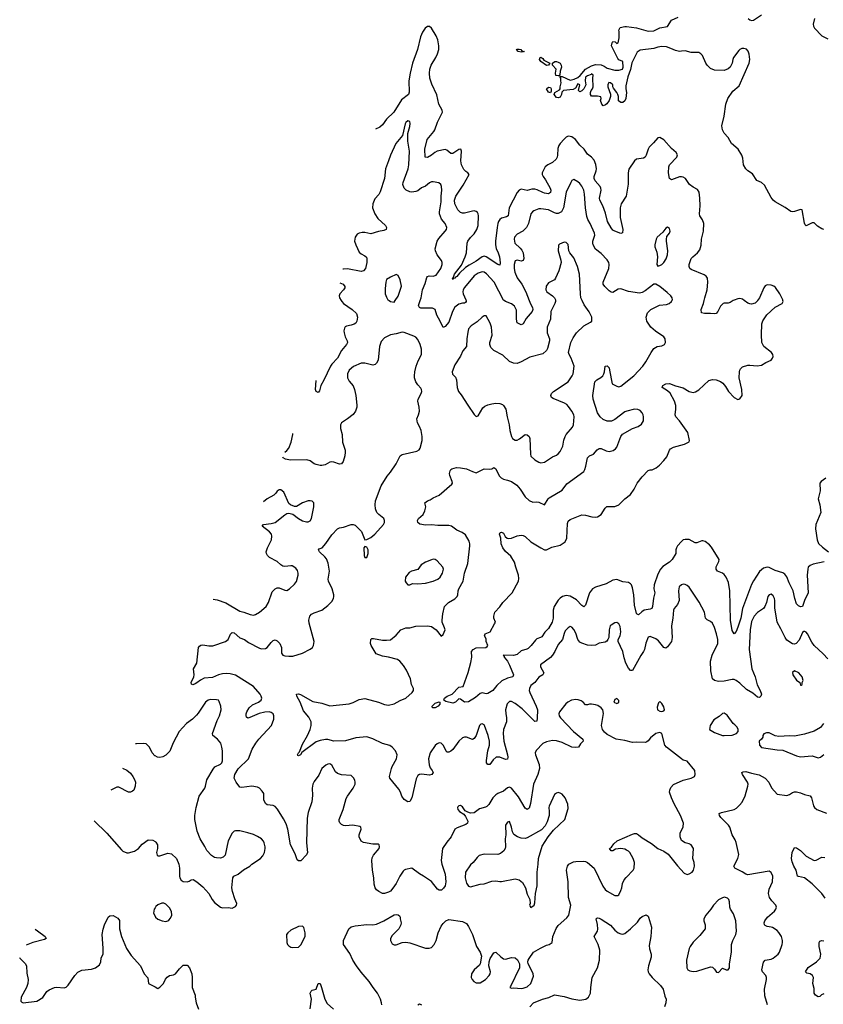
# Model space of a CAD drawing. Header units: inches. Extents: x 2293880 to 2522759, y 823965 to 1006879.
# Tile 57 of 256: x 2308614 to 2316844, y 922797 to 932876. Entities that reach past the tile are written whole.
import ezdxf

# ---------------------------------------------------------------- set-up
doc = ezdxf.new("R2010")
doc.units = ezdxf.units.IN
doc.header["$MEASUREMENT"] = 0
for name, color, linetype in [('C3902', 7, 'Continuous'), ('C3912', 7, 'Continuous'), ('C3913', 7, 'Continuous')]:
    doc.layers.add(name, color=color, linetype=linetype)

msp = doc.modelspace()

# ---------------------------------------------------------------- linework, layer by layer
at = {"layer": 'C3902', "color": 5}
for points, elevation in [([(2310000, 925339), (2309999, 925339), (2309971, 925371), (2309942, 925430), (2309910, 925462), (2309886, 925466), (2309810, 925463), (2309800, 925464)], 280), ([(2309666, 925213), (2309710, 925192), (2309750, 925164), (2309774, 925130), (2309790, 925097), (2309799, 925070), (2309798, 925030), (2309783, 924990), (2309770, 924977), (2309750, 924970), (2309730, 924970), (2309630, 925018), (2309610, 925018), (2309547, 924990)], 280), ([(2309376, 924676), (2309507, 924550), (2309657, 924377), (2309670, 924364), (2309710, 924347), (2309730, 924347), (2309790, 924365), (2309830, 924393), (2309870, 924436), (2309930, 924479), (2309978, 924478), (2310000, 924463)], 280), ([(2308614, 923277), (2308617, 923270), (2308670, 923214), (2308683, 923190), (2308686, 923114), (2308700, 923050), (2308698, 923010), (2308685, 922970), (2308631, 922870), (2308627, 922830), (2308637, 922817), (2308651, 922811), (2308790, 922830), (2308850, 922867), (2308893, 922927), (2308915, 922945), (2308970, 922968), (2308990, 922971), (2309070, 922965), (2309090, 922971), (2309110, 922991), (2309178, 923090), (2309210, 923124), (2309250, 923145), (2309350, 923156), (2309390, 923170), (2309430, 923200), (2309444, 923230), (2309450, 923270), (2309468, 923312), (2309470, 923370), (2309460, 923510), (2309470, 923565), (2309484, 923610), (2309521, 923690), (2309536, 923704), (2309570, 923707), (2309619, 923679), (2309635, 923655), (2309638, 923570), (2309658, 923490), (2309708, 923368), (2309755, 923295), (2309852, 923190), (2309889, 923109), (2309927, 923067), (2309935, 923010), (2310000, 922975)], 260), ([(2310000, 923784), (2309990, 923770), (2309984, 923730), (2310000, 923699)], 280), ([(2308772, 923567), (2308798, 923550), (2308876, 923490), (2308886, 923470), (2308870, 923461), (2308750, 923430), (2308682, 923401)], 260)]:
    msp.add_lwpolyline(points, dxfattribs=dict(at, elevation=elevation))
at = {"layer": 'C3912', "color": 5}
for points, elevation in [([(2316890, 926334), (2316843, 926383), (2316750, 926470), (2316725, 926505), (2316682, 926590), (2316670, 926606), (2316654, 926614), (2316646, 926614), (2316630, 926602), (2316595, 926525), (2316566, 926490), (2316550, 926483), (2316530, 926486), (2316470, 926526), (2316453, 926550), (2316410, 926642), (2316372, 926710), (2316346, 926854), (2316348, 926930), (2316344, 926950), (2316330, 926978), (2316310, 926995), (2316290, 926989), (2316277, 926970), (2316261, 926910), (2316245, 926870), (2316230, 926850), (2316170, 926807), (2316137, 926770), (2316110, 926715), (2316095, 926630), (2316084, 926430), (2316111, 926230), (2316145, 926150), (2316168, 926068), (2316197, 926010), (2316210, 925970), (2316204, 925950), (2316190, 925936), (2316170, 925941), (2316122, 925982), (2316058, 926018), (2315990, 926084), (2315950, 926113), (2315930, 926122), (2315910, 926122), (2315830, 926104), (2315770, 926102), (2315731, 926111), (2315710, 926130), (2315693, 926210), (2315688, 926310), (2315706, 926370), (2315763, 926490), (2315765, 926530), (2315750, 926590), (2315730, 926653), (2315710, 926698), (2315690, 926715), (2315653, 926733), (2315638, 926750), (2315626, 926810), (2315573, 926913), (2315470, 927068), (2315450, 927085), (2315430, 927094), (2315410, 927096), (2315391, 927090), (2315369, 927070), (2315361, 927030), (2315367, 926930), (2315351, 926889), (2315318, 926850), (2315309, 926830), (2315302, 926750), (2315288, 926670), (2315296, 926550), (2315290, 926510), (2315250, 926457), (2315230, 926441), (2315210, 926448), (2315156, 926516), (2315130, 926537), (2315070, 926561), (2315050, 926556), (2315026, 926494), (2315012, 926430), (2315004, 926410), (2314974, 926366), (2314890, 926213), (2314870, 926213), (2314850, 926238), (2314821, 926290), (2314804, 926344), (2314790, 926409), (2314744, 926510), (2314744, 926530), (2314762, 926570), (2314771, 926610), (2314763, 926663), (2314750, 926693), (2314730, 926705), (2314710, 926701), (2314670, 926679), (2314662, 926670), (2314651, 926630), (2314646, 926550), (2314639, 926530), (2314627, 926513), (2314610, 926504), (2314550, 926493), (2314510, 926473), (2314470, 926470), (2314430, 926474), (2314370, 926494), (2314350, 926505), (2314331, 926530), (2314310, 926596), (2314290, 926635), (2314270, 926658), (2314250, 926664), (2314230, 926652), (2314201, 926619), (2314190, 926594), (2314172, 926530), (2314130, 926480), (2314096, 926410), (2314070, 926370), (2314050, 926348), (2313949, 926271), (2313949, 926250), (2313982, 926190), (2313970, 926170), (2313930, 926147), (2313891, 926090), (2313850, 926060), (2313834, 926030), (2313833, 926010), (2313838, 925990), (2313903, 925850), (2313916, 925810), (2313915, 925725), (2313910, 925694), (2313890, 925692), (2313761, 925821), (2313690, 925877), (2313650, 925896), (2313630, 925897), (2313606, 925874), (2313591, 925810), (2313592, 925772), (2313601, 925730), (2313599, 925690), (2313569, 925610), (2313564, 925570), (2313571, 925490), (2313611, 925350), (2313614, 925326), (2313610, 925306), (2313590, 925303), (2313530, 925326), (2313510, 925328), (2313495, 925325), (2313462, 925298), (2313430, 925253), (2313410, 925250), (2313396, 925270), (2313394, 925294), (2313409, 925390), (2313425, 925450), (2313424, 925490), (2313411, 925550), (2313375, 925650), (2313370, 925658), (2313350, 925668), (2313336, 925664), (2313323, 925650), (2313290, 925550), (2313270, 925517), (2313250, 925508), (2313190, 925532), (2313170, 925531), (2313150, 925523), (2313110, 925490), (2313050, 925406), (2313030, 925388), (2313010, 925377), (2312990, 925379), (2312985, 925385), (2312950, 925448), (2312930, 925470), (2312910, 925472), (2312890, 925464), (2312870, 925446), (2312818, 925370), (2312801, 925310), (2312807, 925247), (2312817, 925217), (2312838, 925190), (2312847, 925170), (2312835, 925150), (2312810, 925142), (2312728, 925152), (2312710, 925150), (2312690, 925138), (2312675, 925105), (2312630, 924909), (2312610, 924873), (2312589, 924869), (2312550, 924894), (2312528, 924928), (2312514, 924970), (2312498, 924998), (2312404, 925110), (2312401, 925130), (2312421, 925210), (2312428, 925230), (2312473, 925310), (2312480, 925350), (2312464, 925390), (2312430, 925430), (2312406, 925446), (2312330, 925465), (2312230, 925514), (2312170, 925536), (2312057, 925523), (2311950, 925493), (2311830, 925492), (2311770, 925507), (2311746, 925506), (2311690, 925497), (2311650, 925484), (2311504, 925376), (2311490, 925349), (2311470, 925339), (2311464, 925344), (2311459, 925350), (2311469, 925370), (2311480, 925380), (2311510, 925459), (2311563, 925550), (2311588, 925610), (2311598, 925650), (2311600, 925690), (2311576, 925736), (2311522, 925802), (2311486, 925890), (2311453, 925950), (2311450, 925972), (2311470, 925976), (2311490, 925967), (2311618, 925898), (2311710, 925878), (2311790, 925853), (2311990, 925871), (2312030, 925887), (2312090, 925918), (2312150, 925926), (2312290, 925891), (2312350, 925867), (2312390, 925860), (2312448, 925872), (2312510, 925907), (2312570, 925930), (2312633, 925990), (2312646, 926010), (2312646, 926030), (2312627, 926070), (2312615, 926130), (2312577, 926216), (2312545, 926265), (2312508, 926308), (2312485, 926325), (2312390, 926351), (2312330, 926360), (2312264, 926384), (2312212, 926470), (2312206, 926490), (2312209, 926531), (2312220, 926540), (2312237, 926543), (2312330, 926524), (2312370, 926523), (2312410, 926529), (2312470, 926574), (2312519, 926630), (2312570, 926649), (2312610, 926652), (2312670, 926666), (2312790, 926670), (2312830, 926664), (2312878, 926630), (2312930, 926566), (2312950, 926581), (2312970, 926630), (2312966, 926650), (2312942, 926710), (2312941, 926730), (2312946, 926794), (2312964, 926870), (2313007, 926910), (2313070, 926946), (2313095, 926970), (2313102, 926990), (2313104, 927030), (2313110, 927050), (2313156, 927130), (2313170, 927210), (2313204, 927310), (2313225, 927490), (2313225, 927510), (2313217, 927537), (2313181, 927601), (2313147, 927627), (2313090, 927652), (2313038, 927690), (2313010, 927698), (2312898, 927698), (2312830, 927704), (2312770, 927700), (2312712, 927712), (2312690, 927729), (2312687, 927750), (2312697, 927770), (2312745, 927810), (2312764, 927850), (2312773, 927890), (2312764, 927930), (2312789, 927950), (2312819, 927961), (2312850, 927983), (2312910, 928010), (2313039, 928120), (2313045, 928130), (2313044, 928150), (2313018, 928210), (2313015, 928230), (2313022, 928258), (2313029, 928271), (2313041, 928279), (2313087, 928293), (2313130, 928290), (2313190, 928277), (2313250, 928250), (2313290, 928239), (2313370, 928278), (2313430, 928274), (2313450, 928279), (2313470, 928291), (2313490, 928279), (2313526, 928206), (2313546, 928186), (2313570, 928173), (2313610, 928164), (2313650, 928148), (2313706, 928110), (2313739, 928070), (2313790, 927991), (2313830, 927953), (2313870, 927936), (2313910, 927940), (2313930, 927938), (2313990, 927911), (2314025, 927970), (2314038, 927982), (2314170, 928060), (2314216, 928124), (2314390, 928250), (2314402, 928270), (2314413, 928307), (2314430, 928390), (2314449, 928410), (2314491, 928429), (2314528, 928472), (2314550, 928488), (2314570, 928488), (2314621, 928461), (2314650, 928455), (2314693, 928467), (2314716, 928484), (2314730, 928501), (2314771, 928609), (2314788, 928632), (2314890, 928690), (2314948, 928712), (2314983, 928737), (2315001, 928770), (2315002, 928810), (2314999, 928830), (2314990, 928852), (2314970, 928875), (2314946, 928886), (2314910, 928888), (2314831, 928870), (2314810, 928861), (2314710, 928783), (2314674, 928766), (2314630, 928766), (2314590, 928785), (2314560, 928810), (2314533, 928850), (2314486, 928990), (2314484, 929030), (2314505, 929170), (2314526, 929190), (2314567, 929213), (2314586, 929230), (2314598, 929250), (2314603, 929270), (2314610, 929330), (2314630, 929334), (2314650, 929311), (2314656, 929290), (2314683, 929150), (2314730, 929123), (2314750, 929119), (2314770, 929123), (2314902, 929230), (2314995, 929330), (2315027, 929373), (2315080, 929470), (2315110, 929510), (2315144, 929530), (2315190, 929537), (2315217, 929550), (2315227, 929573), (2315224, 929610), (2315210, 929630), (2315127, 929687), (2315078, 929730), (2315037, 929790), (2315030, 929830), (2315045, 929875), (2315076, 929910), (2315167, 929953), (2315238, 929962), (2315264, 929970), (2315290, 929991), (2315294, 930000)], 240), ([(2311906, 930000), (2311912, 929990), (2311930, 929972), (2312020, 929910), (2312064, 929870), (2312073, 929830), (2312068, 929790), (2312056, 929770), (2312039, 929761), (2312010, 929748), (2311962, 929738), (2311948, 929732), (2311941, 929719), (2311935, 929690), (2311938, 929670), (2311949, 929629), (2311967, 929590), (2311970, 929570), (2311961, 929550), (2311910, 929491), (2311868, 929410), (2311810, 929351), (2311797, 929330), (2311730, 929186), (2311697, 929130), (2311684, 929076), (2311670, 929059), (2311650, 929069), (2311644, 929090), (2311649, 929183)], 240), ([(2312398, 930000), (2312410, 929991), (2312450, 929986), (2312460, 930000)], 260), ([(2313185, 930000), (2313186, 929990), (2313180, 929980), (2313170, 929975), (2313150, 929974), (2313110, 929963), (2313070, 929932), (2313045, 929890), (2313010, 929780), (2312970, 929735), (2312950, 929725), (2312921, 929790), (2312886, 929850), (2312869, 929910), (2312843, 929923), (2312723, 929923), (2312707, 929930), (2312699, 929950), (2312716, 930000)], 240), ([(2316854, 927326), (2316739, 927301), (2316710, 927290), (2316690, 927270), (2316685, 927250), (2316680, 927190), (2316689, 927010), (2316652, 926930), (2316630, 926869), (2316610, 926865), (2316590, 926876), (2316570, 926898), (2316553, 926950), (2316536, 927030), (2316494, 927110), (2316470, 927172), (2316450, 927200), (2316430, 927214), (2316350, 927237), (2316290, 927269), (2316270, 927271), (2316230, 927260), (2316190, 927227), (2316130, 927132), (2316110, 927093), (2316015, 926850), (2315998, 926750), (2315970, 926659), (2315950, 926613), (2315930, 926589), (2315910, 926624), (2315893, 926730), (2315888, 927028), (2315874, 927114), (2315850, 927169), (2315830, 927198), (2315810, 927211), (2315761, 927230), (2315745, 927250), (2315746, 927274), (2315774, 927330), (2315777, 927350), (2315698, 927478), (2315679, 927499), (2315634, 927534), (2315610, 927542), (2315599, 927541), (2315550, 927522), (2315530, 927522), (2315470, 927556), (2315430, 927556), (2315410, 927550), (2315390, 927535), (2315350, 927490), (2315339, 927470), (2315334, 927450), (2315334, 927410), (2315297, 927350), (2315270, 927324), (2315201, 927279), (2315175, 927250), (2315150, 927201), (2315112, 927090), (2315110, 927050), (2315119, 927010), (2315104, 926956), (2315095, 926870), (2315087, 926850), (2315070, 926842), (2315010, 926830), (2314985, 926815), (2314950, 926784), (2314939, 926790), (2314930, 926799), (2314910, 926882), (2314902, 926990), (2314890, 927059), (2314880, 927090), (2314870, 927102), (2314850, 927115), (2314790, 927122), (2314730, 927144), (2314690, 927139), (2314619, 927101), (2314510, 927068), (2314479, 927050), (2314450, 927010), (2314410, 926883), (2314390, 926867), (2314370, 926880), (2314316, 926936), (2314250, 926975), (2314210, 926983), (2314172, 926970), (2314150, 926956), (2314130, 926934), (2314088, 926870), (2314077, 926830), (2314078, 926750), (2314067, 926710), (2314030, 926643), (2313993, 926607), (2313960, 926560), (2313949, 926551), (2313910, 926537), (2313895, 926525), (2313851, 926469), (2313821, 926439), (2313809, 926431), (2313750, 926416), (2313710, 926379), (2313670, 926366), (2313565, 926370), (2313577, 926357), (2313576, 926350), (2313610, 926309), (2313632, 926270), (2313672, 926170), (2313666, 926150), (2313610, 926137), (2313552, 926108), (2313500, 926060), (2313459, 926010), (2313410, 925978), (2313390, 925975), (2313350, 925985), (2313330, 925980), (2313283, 925937), (2313210, 925894), (2313170, 925889), (2313130, 925921), (2313110, 925925), (2313079, 925890), (2313050, 925881), (2312978, 925898), (2312959, 925910), (2312964, 925930), (2312992, 925950), (2313042, 925970), (2313110, 926044), (2313155, 926050), (2313208, 926192), (2313236, 926296), (2313243, 926350), (2313241, 926410), (2313259, 926430), (2313290, 926447), (2313389, 926450), (2313402, 926458), (2313407, 926470), (2313392, 926510), (2313390, 926538), (2313375, 926570), (2313382, 926590), (2313434, 926610), (2313478, 926690), (2313486, 926710), (2313469, 926749), (2313469, 926769), (2313479, 926810), (2313530, 926867), (2313561, 926910), (2313659, 927010), (2313722, 927130), (2313725, 927155), (2313723, 927190), (2313695, 927270), (2313683, 927323), (2313643, 927383), (2313590, 927433), (2313562, 927470), (2313546, 927510), (2313541, 927570), (2313529, 927610), (2313535, 927625), (2313550, 927631), (2313570, 927619), (2313586, 927586), (2313606, 927570), (2313625, 927565), (2313650, 927567), (2313710, 927594), (2313750, 927599), (2313770, 927595), (2313790, 927585), (2313850, 927530), (2313950, 927469), (2313990, 927449), (2314010, 927448), (2314065, 927475), (2314150, 927496), (2314200, 927530), (2314219, 927570), (2314223, 927717), (2314230, 927741), (2314250, 927760), (2314370, 927808), (2314410, 927804), (2314474, 927786), (2314510, 927784), (2314530, 927788), (2314570, 927810), (2314610, 927877), (2314627, 927893), (2314710, 927893), (2314751, 927910), (2314810, 927970), (2314870, 928014), (2314908, 928070), (2314937, 928130), (2314990, 928198), (2315050, 928260), (2315070, 928268), (2315091, 928269), (2315133, 928290), (2315165, 928315), (2315210, 928362), (2315240, 928400), (2315269, 928471), (2315278, 928482), (2315310, 928499), (2315422, 928530), (2315470, 928554), (2315474, 928570), (2315456, 928650), (2315370, 928770), (2315332, 928812), (2315326, 928830), (2315333, 928890), (2315332, 928928), (2315321, 928970), (2315274, 929054), (2315250, 929078), (2315195, 929110), (2315199, 929130), (2315230, 929150), (2315270, 929153), (2315330, 929127), (2315410, 929106), (2315470, 929069), (2315510, 929059), (2315535, 929065), (2315570, 929088), (2315670, 929182), (2315710, 929192), (2315748, 929188), (2315790, 929173), (2315815, 929155), (2315842, 929122), (2315873, 929070), (2315930, 929007), (2315970, 928987), (2315990, 928995), (2316012, 929030), (2316011, 929090), (2315983, 929210), (2315984, 929270), (2315988, 929290), (2315997, 929303), (2316018, 929322), (2316070, 929338), (2316090, 929340), (2316168, 929332), (2316210, 929339), (2316254, 929366), (2316309, 929390), (2316325, 929410), (2316329, 929430), (2316327, 929450), (2316315, 929470), (2316236, 929530), (2316216, 929570), (2316211, 929650), (2316216, 929764), (2316225, 929795), (2316264, 929856), (2316350, 929933), (2316424, 929970), (2316433, 929990), (2316431, 930000)], 220), ([(2314100, 930000), (2314100, 929990), (2314093, 929970), (2314055, 929890), (2314049, 929811), (2314017, 929730), (2314016, 929670), (2314039, 929610), (2314040, 929590), (2314020, 929510), (2314008, 929490), (2313970, 929456), (2313837, 929423), (2313750, 929372), (2313710, 929358), (2313670, 929359), (2313630, 929378), (2313562, 929442), (2313471, 929491), (2313440, 929520), (2313430, 929550), (2313428, 929570), (2313452, 929648), (2313447, 929730), (2313433, 929770), (2313390, 929844), (2313370, 929845), (2313350, 929832), (2313298, 929782), (2313239, 929741), (2313212, 929710), (2313203, 929677), (2313193, 929610), (2313190, 929530), (2313154, 929486), (2313127, 929433), (2313070, 929344), (2313044, 929270), (2313046, 929246), (2313076, 929216), (2313089, 929189), (2313096, 929110), (2313107, 929070), (2313135, 929035), (2313202, 928930), (2313270, 928833), (2313290, 928815), (2313310, 928821), (2313357, 928903), (2313379, 928921), (2313407, 928933), (2313450, 928945), (2313490, 928950), (2313530, 928948), (2313557, 928937), (2313570, 928928), (2313594, 928890), (2313606, 928810), (2313626, 928730), (2313634, 928670), (2313650, 928611), (2313662, 928590), (2313690, 928573), (2313710, 928573), (2313734, 928586), (2313790, 928630), (2313810, 928627), (2313830, 928611), (2313838, 928590), (2313844, 928430), (2313850, 928407), (2313890, 928370), (2313930, 928346), (2313950, 928340), (2313990, 928347), (2314070, 928401), (2314110, 928418), (2314130, 928433), (2314150, 928455), (2314175, 928510), (2314187, 928573), (2314200, 928610), (2314212, 928630), (2314275, 928705), (2314285, 928730), (2314292, 928810), (2314288, 928830), (2314268, 928870), (2314236, 928916), (2314216, 928936), (2314194, 928950), (2314077, 928997), (2314061, 929010), (2314054, 929030), (2314062, 929050), (2314082, 929070), (2314230, 929169), (2314271, 929230), (2314281, 929250), (2314291, 929330), (2314262, 929410), (2314240, 929450), (2314234, 929470), (2314260, 929570), (2314281, 929619), (2314316, 929670), (2314390, 929742), (2314461, 929779), (2314473, 929790), (2314475, 929805), (2314472, 929830), (2314447, 929887), (2314396, 929956), (2314376, 930000)], 260), ([(2313833, 930000), (2313846, 929966), (2313865, 929930), (2313869, 929910), (2313862, 929890), (2313801, 929819), (2313770, 929764), (2313750, 929753), (2313710, 929774), (2313701, 929810), (2313702, 929902), (2313683, 929943), (2313650, 929969), (2313590, 929990), (2313577, 930000)], 240), ([(2315922, 930000), (2315890, 929982), (2315870, 929975), (2315830, 929975), (2315817, 929970), (2315790, 929944), (2315763, 929890), (2315745, 929870), (2315730, 929866), (2315690, 929870), (2315627, 929867), (2315595, 929875), (2315594, 929910), (2315618, 929970), (2315624, 930000)], 220), ([(2316170, 930000), (2316170, 929999), (2316145, 929975), (2316110, 929964), (2316090, 929966), (2316070, 929974), (2316035, 930000)], 220), ([(2312324, 922790), (2312321, 922810), (2312308, 922850), (2312280, 922910), (2312233, 922970), (2312193, 923030), (2312110, 923125), (2312063, 923190), (2312026, 923250), (2311996, 923316), (2311932, 923410), (2311932, 923450), (2311986, 923570), (2312009, 923590), (2312050, 923600), (2312170, 923613), (2312230, 923611), (2312270, 923616), (2312344, 923650), (2312450, 923711), (2312470, 923715), (2312491, 923711), (2312504, 923704), (2312511, 923690), (2312511, 923670), (2312521, 923630), (2312519, 923610), (2312496, 923570), (2312430, 923501), (2312413, 923470), (2312411, 923450), (2312430, 923416), (2312450, 923407), (2312470, 923407), (2312532, 923428), (2312570, 923433), (2312610, 923425), (2312770, 923373), (2312809, 923371), (2312830, 923379), (2312858, 923410), (2312881, 923450), (2312900, 923530), (2312930, 923596), (2312950, 923623), (2312979, 923650), (2313010, 923665), (2313150, 923643), (2313190, 923623), (2313212, 923592), (2313252, 923510), (2313294, 923390), (2313331, 923330), (2313343, 923290), (2313331, 923210), (2313324, 923196), (2313267, 923150), (2313240, 923110), (2313239, 923070), (2313249, 923049), (2313264, 923030), (2313290, 923016), (2313330, 923015), (2313386, 923050), (2313421, 923090), (2313432, 923110), (2313435, 923130), (2313419, 923190), (2313421, 923230), (2313433, 923267), (2313470, 923322), (2313490, 923332), (2313541, 923281), (2313570, 923262), (2313590, 923258), (2313650, 923275), (2313690, 923271), (2313713, 923253), (2313734, 923210), (2313734, 923170), (2313642, 922978), (2313634, 922970), (2313650, 922962), (2313674, 922966), (2313750, 922959), (2313770, 922962), (2313810, 922975), (2313849, 923010), (2313875, 923085), (2313871, 923110), (2313859, 923139), (2313821, 923210), (2313817, 923230), (2313821, 923250), (2313830, 923265), (2313875, 923330), (2313948, 923372), (2314010, 923402), (2314038, 923410), (2314068, 923430), (2314075, 923490), (2314107, 923573), (2314130, 923602), (2314219, 923681), (2314238, 923710), (2314257, 923810), (2314233, 923890), (2314230, 924050), (2314214, 924170), (2314224, 924210), (2314239, 924230), (2314286, 924254), (2314310, 924260), (2314390, 924263), (2314410, 924260), (2314430, 924248), (2314499, 924190), (2314587, 924007), (2314610, 923973), (2314630, 923955), (2314710, 923911), (2314738, 923910), (2314750, 923918), (2314770, 923961), (2314781, 923990), (2314787, 924033), (2314804, 924070), (2314824, 924096), (2314897, 924170), (2314907, 924190), (2314910, 924250), (2314898, 924290), (2314861, 924350), (2314850, 924364), (2314830, 924376), (2314810, 924385), (2314770, 924392), (2314716, 924384), (2314690, 924369), (2314670, 924369), (2314655, 924390), (2314674, 924406), (2314699, 924441), (2314734, 924470), (2314890, 924537), (2314910, 924544), (2314930, 924544), (2314950, 924533), (2314990, 924500), (2315084, 924444), (2315150, 924391), (2315210, 924363), (2315254, 924334), (2315350, 924213), (2315418, 924138), (2315450, 924127), (2315470, 924131), (2315501, 924150), (2315515, 924170), (2315524, 924210), (2315522, 924250), (2315509, 924290), (2315516, 924390), (2315489, 924430), (2315470, 924441), (2315430, 924449), (2315393, 924473), (2315379, 924510), (2315377, 924530), (2315379, 924550), (2315408, 924612), (2315411, 924650), (2315383, 924730), (2315316, 924850), (2315288, 924910), (2315270, 924970), (2315271, 924990), (2315283, 925017), (2315310, 925046), (2315410, 925090), (2315490, 925110), (2315525, 925130), (2315533, 925150), (2315529, 925190), (2315450, 925285), (2315410, 925297), (2315390, 925309), (2315237, 925430), (2315221, 925450), (2315189, 925569), (2315177, 925577), (2315170, 925579), (2315130, 925569), (2315074, 925526), (2315050, 925494), (2315038, 925482), (2315024, 925476), (2314930, 925480), (2314890, 925476), (2314810, 925498), (2314722, 925510), (2314630, 925559), (2314603, 925583), (2314582, 925610), (2314572, 925650), (2314593, 925773), (2314587, 925810), (2314569, 925830), (2314534, 925854), (2314510, 925864), (2314470, 925870), (2314451, 925869), (2314430, 925862), (2314410, 925864), (2314384, 925890), (2314363, 925903), (2314334, 925914), (2314310, 925916), (2314265, 925910), (2314229, 925891), (2314207, 925873), (2314143, 925790), (2314134, 925770), (2314139, 925750), (2314153, 925730), (2314286, 925590), (2314381, 925510), (2314383, 925490), (2314356, 925464), (2314338, 925430), (2314310, 925424), (2314270, 925430), (2314170, 925477), (2314110, 925493), (2314070, 925496), (2314010, 925485), (2313970, 925465), (2313904, 925396), (2313893, 925370), (2313895, 925350), (2313935, 925250), (2313937, 925210), (2313920, 925150), (2313876, 925050), (2313846, 924854), (2313830, 924806), (2313810, 924792), (2313790, 924803), (2313721, 924921), (2313650, 925008), (2313630, 925018), (2313610, 925012), (2313570, 924979), (2313510, 924956), (2313490, 924942), (2313461, 924910), (2313418, 924842), (2313398, 924822), (2313386, 924814), (2313323, 924797), (2313270, 924758), (2313230, 924755), (2313202, 924762), (2313177, 924777), (2313150, 924817), (2313130, 924833), (2313110, 924829), (2313102, 924818), (2313097, 924810), (2313101, 924790), (2313119, 924770), (2313162, 924742), (2313180, 924720), (2313205, 924670), (2313199, 924650), (2313182, 924638), (2313096, 924604), (2313070, 924590), (2313034, 924510), (2312990, 924457), (2312945, 924390), (2312930, 924270), (2312939, 924230), (2312972, 924130), (2312977, 924050), (2312970, 924009), (2312956, 923984), (2312934, 923966), (2312910, 923965), (2312894, 923974), (2312833, 924053), (2312750, 924110), (2312710, 924131), (2312630, 924192), (2312565, 924175), (2312550, 924170), (2312540, 924160), (2312507, 924110), (2312470, 924035), (2312436, 923984), (2312410, 923956), (2312390, 923943), (2312350, 923930), (2312330, 923932), (2312293, 923950), (2312270, 923970), (2312256, 923990), (2312245, 924025), (2312242, 924090), (2312226, 924170), (2312220, 924270), (2312224, 924296), (2312237, 924323), (2312294, 924390), (2312300, 924410), (2312296, 924430), (2312290, 924435), (2312230, 924437), (2312134, 924454), (2312110, 924467), (2312092, 924510), (2312091, 924530), (2312110, 924590), (2312109, 924610), (2312098, 924618), (2312026, 924630), (2311950, 924625), (2311930, 924628), (2311910, 924638), (2311894, 924654), (2311887, 924670), (2311887, 924690), (2311926, 924790), (2311957, 924903), (2311970, 924927), (2312031, 925010), (2312050, 925050), (2312050, 925070), (2312046, 925090), (2312034, 925114), (2312010, 925138), (2311910, 925145), (2311870, 925158), (2311850, 925176), (2311810, 925245), (2311790, 925258), (2311770, 925255), (2311750, 925245), (2311710, 925209), (2311677, 925143), (2311630, 925078), (2311618, 925050), (2311609, 925010), (2311613, 924933), (2311607, 924870), (2311570, 924761), (2311557, 924703), (2311550, 924450), (2311562, 924350), (2311552, 924328), (2311493, 924267), (2311470, 924265), (2311455, 924275), (2311436, 924336), (2311388, 924430), (2311359, 924590), (2311343, 924643), (2311317, 924697), (2311254, 924794), (2311230, 924821), (2311210, 924833), (2311150, 924837), (2311130, 924854), (2311115, 924890), (2311114, 924954), (2311099, 924979), (2311070, 925009), (2311050, 925018), (2310990, 925029), (2310890, 925016), (2310870, 925021), (2310830, 925069), (2310811, 925110), (2310818, 925150), (2310850, 925207), (2310958, 925310), (2310994, 925410), (2311032, 925470), (2311062, 925510), (2311194, 925650), (2311216, 925716), (2311216, 925750), (2311210, 925770), (2311190, 925785), (2311170, 925790), (2311126, 925786), (2311066, 925774), (2310970, 925732), (2310950, 925727), (2310936, 925736), (2310932, 925750), (2310935, 925770), (2310942, 925790), (2310965, 925830), (2310999, 925861), (2311061, 925890), (2311086, 925910), (2311093, 925930), (2311088, 925950), (2311077, 925970), (2311008, 926050), (2310826, 926166), (2310770, 926181), (2310730, 926183), (2310690, 926179), (2310651, 926169), (2310590, 926142), (2310504, 926136), (2310465, 926115), (2310430, 926086), (2310410, 926076), (2310387, 926067), (2310373, 926073), (2310370, 926090), (2310396, 926150), (2310400, 926170), (2310395, 926230), (2310430, 926290), (2310447, 926450), (2310456, 926464), (2310470, 926472), (2310490, 926475), (2310550, 926465), (2310593, 926467), (2310723, 926510), (2310750, 926530), (2310774, 926586), (2310790, 926603), (2310810, 926599), (2310870, 926548), (2310917, 926530), (2310959, 926499), (2311070, 926441), (2311090, 926436), (2311130, 926439), (2311149, 926450), (2311190, 926502), (2311210, 926521), (2311230, 926527), (2311250, 926517), (2311278, 926490), (2311295, 926450), (2311295, 926390), (2311310, 926371), (2311330, 926365), (2311370, 926360), (2311410, 926362), (2311509, 926390), (2311590, 926431), (2311612, 926450), (2311623, 926470), (2311630, 926510), (2311579, 926699), (2311575, 926730), (2311584, 926770), (2311604, 926790), (2311630, 926804), (2311710, 926831), (2311770, 926879), (2311810, 926919), (2311828, 926950), (2311831, 926970), (2311830, 926990), (2311813, 927050), (2311776, 927130), (2311773, 927150), (2311787, 927230), (2311773, 927313), (2311756, 927356), (2311739, 927379), (2311685, 927430), (2311674, 927450), (2311681, 927459), (2311711, 927469), (2311750, 927515), (2311810, 927603), (2311870, 927663), (2311890, 927673), (2311930, 927681), (2312010, 927709), (2312030, 927710), (2312050, 927701), (2312116, 927636), (2312150, 927552), (2312170, 927556), (2312210, 927574), (2312250, 927608), (2312341, 927710), (2312350, 927730), (2312350, 927750), (2312343, 927770), (2312292, 927812), (2312273, 927833), (2312259, 927870), (2312253, 927910), (2312257, 927950), (2312315, 928105), (2312376, 928204), (2312410, 928244), (2312469, 928330), (2312510, 928411), (2312530, 928425), (2312682, 928458), (2312706, 928474), (2312716, 928490), (2312735, 928570), (2312736, 928610), (2312725, 928670), (2312710, 928712), (2312688, 928750), (2312680, 928790), (2312697, 928830), (2312707, 928870), (2312704, 928910), (2312690, 928970), (2312695, 928990), (2312726, 929050), (2312731, 929071), (2312730, 929090), (2312723, 929103), (2312690, 929138), (2312670, 929169), (2312657, 929210), (2312656, 929230), (2312660, 929270), (2312675, 929330), (2312696, 929384), (2312730, 929450), (2312730, 929502), (2312715, 929550), (2312690, 929603), (2312670, 929627), (2312650, 929638), (2312550, 929675), (2312530, 929678), (2312470, 929660), (2312411, 929650), (2312350, 929621), (2312317, 929583), (2312300, 929530), (2312284, 929390), (2312270, 929360), (2312255, 929345), (2312230, 929340), (2312150, 929361), (2312110, 929361), (2312034, 929326), (2311990, 929287), (2311970, 929250), (2311972, 929210), (2311990, 929176), (2312028, 929128), (2312043, 929090), (2312055, 929030), (2312068, 928930), (2312066, 928910), (2312054, 928870), (2312030, 928836), (2311971, 928789), (2311910, 928750), (2311898, 928730), (2311900, 928690), (2311915, 928630), (2311919, 928550), (2311947, 928470), (2311949, 928450), (2311943, 928410), (2311926, 928354), (2311910, 928329), (2311890, 928325), (2311830, 928347), (2311810, 928350), (2311790, 928347), (2311742, 928318), (2311710, 928311), (2311690, 928313), (2311650, 928321), (2311629, 928330), (2311590, 928359), (2311555, 928370), (2311386, 928366), (2311336, 928376), (2311313, 928390), (2311308, 928397)], 260), ([(2311330, 928448), (2311350, 928465), (2311371, 928489), (2311396, 928550), (2311413, 928630), (2311413, 928640)], 260), ([(2316870, 928183), (2316822, 928150), (2316807, 928133), (2316812, 928052), (2316792, 927970), (2316809, 927910), (2316819, 927830), (2316769, 927710), (2316764, 927664), (2316781, 927550), (2316794, 927514), (2316835, 927475), (2316897, 927430)], 220), ([(2310596, 926945), (2310638, 926938), (2310725, 926905), (2310870, 926822), (2310910, 926812), (2310974, 926786), (2311010, 926782), (2311030, 926788), (2311070, 926812), (2311137, 926870), (2311164, 926910), (2311201, 927019), (2311230, 927050), (2311250, 927060), (2311270, 927059), (2311330, 927035), (2311350, 927034), (2311379, 927050), (2311430, 927099), (2311450, 927126), (2311466, 927190), (2311466, 927210), (2311458, 927238), (2311441, 927261), (2311405, 927285), (2311390, 927287), (2311330, 927279), (2311310, 927283), (2311290, 927294), (2311251, 927331), (2311172, 927370), (2311153, 927390), (2311142, 927410), (2311140, 927430), (2311152, 927470), (2311192, 927550), (2311198, 927590), (2311194, 927610), (2311173, 927633), (2311098, 927690), (2311110, 927710), (2311190, 927720), (2311230, 927730), (2311330, 927809), (2311350, 927820), (2311370, 927825), (2311410, 927815), (2311468, 927770), (2311510, 927746), (2311550, 927735), (2311570, 927735), (2311590, 927747), (2311602, 927770), (2311625, 927890), (2311626, 927930), (2311610, 927946), (2311590, 927952), (2311570, 927952), (2311511, 927930), (2311450, 927893), (2311430, 927893), (2311389, 927909), (2311370, 927924), (2311321, 928041), (2311290, 928064), (2311270, 928064), (2311250, 928050), (2311238, 928030), (2311216, 928010), (2311150, 927970), (2311111, 927942)], 280), ([(2310000, 924463), (2310010, 924456), (2310024, 924430), (2310027, 924393), (2310016, 924350), (2310023, 924323), (2310030, 924318), (2310050, 924318), (2310130, 924345), (2310170, 924336), (2310221, 924290), (2310244, 924230), (2310251, 924190), (2310251, 924109), (2310253, 924090), (2310267, 924067), (2310290, 924055), (2310330, 924051), (2310350, 924057), (2310370, 924071), (2310390, 924074), (2310430, 924050), (2310490, 923998), (2310550, 923930), (2310585, 923870), (2310610, 923840), (2310670, 923791), (2310690, 923783), (2310750, 923787), (2310790, 923781), (2310823, 923797), (2310835, 923810), (2310837, 923830), (2310816, 923876), (2310794, 923950), (2310787, 923990), (2310796, 924090), (2310809, 924110), (2310850, 924130), (2310906, 924174), (2310970, 924210), (2310992, 924230), (2311081, 924290), (2311103, 924317), (2311120, 924350), (2311128, 924390), (2311127, 924410), (2311118, 924450), (2311110, 924466), (2311090, 924489), (2311050, 924514), (2311010, 924534), (2310950, 924552), (2310870, 924572), (2310826, 924574), (2310810, 924569), (2310791, 924550), (2310750, 924470), (2310718, 924322), (2310697, 924303), (2310670, 924292), (2310630, 924295), (2310610, 924300), (2310580, 924320), (2310530, 924372), (2310511, 924411), (2310461, 924490), (2310431, 924570), (2310409, 924690), (2310408, 924730), (2310422, 924810), (2310452, 924928), (2310510, 925010), (2310518, 925030), (2310530, 925093), (2310596, 925204), (2310614, 925226), (2310670, 925254), (2310684, 925270), (2310690, 925290), (2310690, 925390), (2310686, 925430), (2310674, 925470), (2310641, 925510), (2310592, 925550), (2310590, 925570), (2310638, 925702), (2310661, 925750), (2310678, 925810), (2310673, 925850), (2310657, 925897), (2310649, 925909), (2310630, 925915), (2310570, 925916), (2310543, 925910), (2310516, 925890), (2310442, 925778), (2310424, 925756), (2310384, 925716), (2310322, 925670), (2310246, 925590), (2310187, 925473), (2310151, 925389), (2310110, 925348), (2310079, 925330), (2310050, 925323), (2310025, 925325), (2310000, 925339)], 280), ([(2316847, 925670), (2316814, 925630), (2316750, 925592), (2316650, 925561), (2316550, 925543), (2316496, 925544), (2316390, 925537), (2316350, 925545), (2316290, 925575), (2316263, 925577), (2316235, 925565), (2316226, 925550), (2316223, 925530), (2316211, 925510), (2316187, 925490), (2316191, 925451), (2316210, 925427), (2316370, 925402), (2316430, 925399), (2316570, 925341), (2316610, 925329), (2316730, 925339), (2316790, 925320), (2316814, 925326), (2316850, 925353)], 260), ([(2316273, 922790), (2316244, 922884), (2316240, 922950), (2316262, 923050), (2316262, 923070), (2316257, 923090), (2316222, 923130), (2316215, 923150), (2316233, 923227), (2316250, 923250), (2316310, 923260), (2316330, 923269), (2316383, 923310), (2316396, 923330), (2316422, 923410), (2316425, 923430), (2316425, 923450), (2316415, 923490), (2316390, 923531), (2316370, 923551), (2316322, 923582), (2316310, 923588), (2316270, 923592), (2316250, 923602), (2316242, 923610), (2316238, 923630), (2316246, 923650), (2316271, 923690), (2316344, 923750), (2316358, 923770), (2316363, 923790), (2316357, 923810), (2316316, 923856), (2316292, 923890), (2316281, 923930), (2316290, 923976), (2316325, 924050), (2316328, 924110), (2316310, 924147), (2316290, 924160), (2316070, 924121), (2316050, 924128), (2316013, 924153), (2315937, 924190), (2315926, 924210), (2315970, 924290), (2315979, 924330), (2315952, 924452), (2315941, 924481), (2315910, 924533), (2315885, 924610), (2315872, 924632), (2315795, 924710), (2315782, 924730), (2315779, 924750), (2315800, 924760), (2315930, 924792), (2315954, 924806), (2315986, 924834), (2316013, 924867), (2316044, 924930), (2316072, 925030), (2316073, 925050), (2316067, 925070), (2316016, 925150), (2316010, 925170), (2316022, 925178), (2316050, 925180), (2316110, 925162), (2316186, 925146), (2316250, 925112), (2316287, 925070), (2316312, 925012), (2316370, 924947), (2316470, 924933), (2316497, 924943), (2316530, 924964), (2316550, 924971), (2316570, 924971), (2316610, 924961), (2316650, 924943), (2316710, 924931), (2316724, 924910), (2316744, 924830), (2316755, 924810), (2316776, 924790), (2316875, 924755)], 240), ([(2316863, 923883), (2316828, 923930), (2316731, 924030), (2316650, 924090), (2316590, 924104), (2316579, 924110), (2316567, 924170), (2316542, 924210), (2316524, 924256), (2316518, 924290), (2316526, 924350), (2316544, 924396), (2316550, 924401), (2316570, 924398), (2316612, 924370), (2316670, 924313), (2316750, 924269), (2316770, 924273), (2316830, 924304), (2316860, 924300)], 220), ([(2310000, 923699), (2310005, 923690), (2310030, 923668), (2310072, 923650), (2310110, 923646), (2310130, 923650), (2310142, 923658), (2310160, 923680), (2310171, 923710), (2310168, 923748), (2310150, 923783), (2310110, 923823), (2310090, 923833), (2310070, 923833), (2310030, 923815), (2310010, 923798), (2310000, 923784)], 280), ([(2313837, 922770), (2313877, 922810), (2313969, 922850), (2314033, 922867), (2314090, 922895), (2314190, 922876), (2314270, 922852), (2314350, 922840), (2314411, 922849), (2314441, 922870), (2314460, 922910), (2314462, 922970), (2314478, 923070), (2314530, 923170), (2314552, 923250), (2314555, 923350), (2314540, 923410), (2314499, 923490), (2314530, 923547), (2314534, 923567), (2314532, 923612), (2314519, 923670), (2314523, 923677), (2314530, 923681), (2314550, 923678), (2314570, 923667), (2314666, 923606), (2314710, 923556), (2314743, 923530), (2314770, 923518), (2314790, 923515), (2314810, 923520), (2314870, 923570), (2314942, 923638), (2314970, 923677), (2314990, 923694), (2315030, 923711), (2315050, 923698), (2315054, 923690), (2315086, 923586), (2315076, 923490), (2315059, 923399), (2315063, 923363), (2315080, 923310), (2315082, 923278), (2315053, 923190), (2315048, 923150), (2315051, 923130), (2315059, 923110), (2315091, 923070), (2315176, 922990), (2315203, 922950), (2315221, 922881), (2315235, 922850), (2315231, 922811), (2315218, 922770)], 240), ([(2316850, 922905), (2316826, 922894), (2316810, 922876), (2316790, 922873), (2316764, 922890), (2316749, 922910), (2316750, 922958), (2316736, 923010), (2316745, 923070), (2316732, 923092), (2316710, 923107), (2316676, 923116), (2316661, 923130), (2316690, 923174), (2316775, 923230), (2316813, 923270), (2316818, 923310), (2316800, 923390), (2316802, 923430), (2316810, 923443), (2316830, 923450), (2316850, 923448)], 220), ([(2310000, 922975), (2310030, 922959), (2310050, 922971), (2310086, 923010), (2310106, 923054), (2310124, 923076), (2310150, 923091), (2310190, 923097), (2310210, 923107), (2310250, 923161), (2310290, 923197), (2310330, 923196), (2310354, 923170), (2310376, 923110), (2310382, 923070), (2310382, 922970), (2310410, 922890), (2310410, 922870), (2310423, 922810), (2310446, 922746)], 260), ([(2311590, 922750), (2311602, 922850), (2311590, 922910), (2311599, 922930), (2311610, 922941), (2311649, 922951), (2311670, 923011), (2311691, 923010), (2311706, 922970), (2311738, 922850), (2311764, 922804), (2311828, 922748)], 260), ([(2312690, 922792), (2312710, 922801), (2312730, 922791)], 240)]:
    msp.add_lwpolyline(points, dxfattribs=dict(at, elevation=elevation))
for points, elevation in [([(2312150, 927482), (2312138, 927470), (2312141, 927390), (2312150, 927372), (2312170, 927372), (2312184, 927410), (2312184, 927450), (2312170, 927478)], 260), ([(2312850, 927352), (2312830, 927348), (2312770, 927322), (2312727, 927294), (2312690, 927249), (2312628, 927232), (2312604, 927216), (2312565, 927170), (2312563, 927130), (2312571, 927110), (2312590, 927091), (2312610, 927091), (2312637, 927103), (2312690, 927102), (2312770, 927107), (2312850, 927130), (2312898, 927150), (2312920, 927170), (2312944, 927210), (2312953, 927250), (2312946, 927270), (2312890, 927338), (2312870, 927349)], 260), ([(2316550, 926209), (2316530, 926194), (2316531, 926170), (2316570, 926115), (2316602, 926090), (2316610, 926062), (2316618, 926062), (2316626, 926070), (2316626, 926090), (2316639, 926110), (2316629, 926150), (2316592, 926190)], 260), ([(2314730, 925928), (2314710, 925918), (2314698, 925890), (2314730, 925876), (2314750, 925885), (2314750, 925906)], 260), ([(2312870, 925830), (2312842, 925830), (2312839, 925850), (2312870, 925880), (2312910, 925893), (2312918, 925890), (2312917, 925870), (2312899, 925850)], 220), ([(2315170, 925898), (2315157, 925883), (2315142, 925838), (2315147, 925810), (2315170, 925797), (2315190, 925795), (2315210, 925802), (2315219, 925810), (2315210, 925842), (2315190, 925875)], 260), ([(2315830, 925776), (2315810, 925772), (2315776, 925744), (2315722, 925710), (2315686, 925650), (2315678, 925610), (2315730, 925580), (2315810, 925550), (2315830, 925549), (2315910, 925552), (2315954, 925570), (2315972, 925590), (2315972, 925612), (2315958, 925638), (2315939, 925659), (2315921, 925670), (2315858, 925758)], 260), ([(2314130, 924964), (2314110, 924958), (2314090, 924944), (2314036, 924824), (2314033, 924810), (2314037, 924770), (2314035, 924730), (2314016, 924664), (2313997, 924623), (2313957, 924583), (2313810, 924500), (2313790, 924495), (2313750, 924496), (2313711, 924511), (2313675, 924535), (2313661, 924561), (2313652, 924610), (2313630, 924668), (2313610, 924662), (2313591, 924630), (2313594, 924530), (2313585, 924490), (2313590, 924410), (2313585, 924390), (2313572, 924368), (2313538, 924342), (2313510, 924330), (2313370, 924332), (2313321, 924319), (2313299, 924301), (2313259, 924250), (2313230, 924226), (2313179, 924150), (2313178, 924090), (2313190, 924038), (2313210, 924007), (2313230, 923999), (2313330, 924026), (2313370, 924030), (2313450, 924058), (2313490, 924061), (2313530, 924053), (2313550, 924053), (2313690, 924080), (2313730, 924072), (2313762, 924042), (2313793, 923990), (2313810, 923925), (2313839, 923870), (2313841, 923830), (2313836, 923810), (2313850, 923786), (2313882, 923810), (2313890, 923834), (2313896, 923930), (2313912, 924010), (2313912, 924148), (2313925, 924230), (2313926, 924290), (2313965, 924415), (2314026, 924510), (2314082, 924578), (2314197, 924690), (2314230, 924802), (2314227, 924847), (2314199, 924910), (2314170, 924949), (2314150, 924959)], 280), ([(2315832, 923892), (2315810, 923887), (2315770, 923865), (2315719, 923810), (2315693, 923770), (2315642, 923710), (2315622, 923670), (2315619, 923650), (2315634, 923610), (2315635, 923570), (2315578, 923502), (2315510, 923434), (2315479, 923390), (2315470, 923368), (2315443, 923250), (2315448, 923170), (2315458, 923150), (2315478, 923138), (2315510, 923132), (2315550, 923135), (2315690, 923179), (2315710, 923176), (2315730, 923158), (2315750, 923126), (2315770, 923122), (2315810, 923165), (2315850, 923151), (2315870, 923151), (2315884, 923170), (2315884, 923210), (2315904, 923330), (2315905, 923410), (2315916, 923450), (2315949, 923510), (2315954, 923546), (2315947, 923650), (2315924, 923724), (2315892, 923772), (2315887, 923790), (2315884, 923844), (2315876, 923870), (2315863, 923883)], 260), ([(2311510, 923596), (2311468, 923592), (2311390, 923555), (2311361, 923530), (2311348, 923510), (2311351, 923431), (2311357, 923410), (2311370, 923395), (2311390, 923382), (2311410, 923379), (2311470, 923381), (2311495, 923405), (2311537, 923490), (2311538, 923530), (2311529, 923570), (2311524, 923584)], 280)]:
    msp.add_lwpolyline(points, close=True, dxfattribs=dict(at, elevation=elevation))
at = {"layer": 'C3913', "color": 5}
for points, elevation in [([(2316850, 930728), (2316830, 930735), (2316784, 930764), (2316750, 930795), (2316730, 930797), (2316670, 930765), (2316657, 930777), (2316650, 930794), (2316629, 930929), (2316610, 930934), (2316550, 930911), (2316530, 930908), (2316512, 930912), (2316452, 930952), (2316350, 931010), (2316330, 931027), (2316310, 931056), (2316242, 931182), (2316210, 931209), (2316163, 931230), (2316118, 931298), (2316070, 931329), (2316050, 931350), (2316027, 931390), (2316019, 931459), (2316010, 931490), (2315971, 931551), (2315904, 931610), (2315868, 931670), (2315830, 931714), (2315812, 931750), (2315806, 931790), (2315830, 931890), (2315845, 932010), (2315866, 932070), (2315917, 932143), (2315982, 932198), (2316083, 932430), (2316090, 932470), (2316085, 932525), (2316075, 932555), (2316056, 932576), (2316030, 932583), (2316010, 932581), (2315989, 932571), (2315978, 932562), (2315924, 932490), (2315916, 932470), (2315909, 932430), (2315890, 932391), (2315870, 932372), (2315830, 932356), (2315730, 932359), (2315690, 932376), (2315654, 932410), (2315641, 932430), (2315608, 932508), (2315590, 932528), (2315570, 932540), (2315490, 932541), (2315430, 932557), (2315390, 932555), (2315370, 932550), (2315330, 932561), (2315283, 932583), (2315238, 932598), (2315190, 932602), (2315150, 932596), (2315110, 932583), (2314970, 932565), (2314936, 932544), (2314884, 932436), (2314870, 932367), (2314843, 932290), (2314821, 932199), (2314821, 932170), (2314829, 932130), (2314822, 932070), (2314810, 932047), (2314790, 932029), (2314769, 932029), (2314747, 932047), (2314746, 932090), (2314738, 932110), (2314729, 932130), (2314696, 932176), (2314689, 932190), (2314689, 932210), (2314666, 932230), (2314648, 932232), (2314639, 932210), (2314639, 932190), (2314665, 932115), (2314666, 932090), (2314651, 932049), (2314626, 932014), (2314615, 932005), (2314590, 931995), (2314575, 932010), (2314562, 932050), (2314568, 932070), (2314566, 932086), (2314533, 932093), (2314470, 932095), (2314459, 932110), (2314459, 932130), (2314466, 932150), (2314481, 932170), (2314486, 932190), (2314483, 932277), (2314488, 932308), (2314470, 932322), (2314465, 932315), (2314430, 932302), (2314410, 932289), (2314404, 932250), (2314411, 932209), (2314391, 932170), (2314370, 932149), (2314350, 932138), (2314338, 932150), (2314349, 932210), (2314330, 932219), (2314306, 932175), (2314281, 932160), (2314182, 932150), (2314166, 932134), (2314164, 932110), (2314150, 932083), (2314130, 932076), (2314110, 932079), (2314088, 932110), (2314095, 932130), (2314143, 932157), (2314149, 932170), (2314149, 932190), (2314161, 932230), (2314155, 932250), (2314157, 932277), (2314146, 932294), (2314170, 932293), (2314250, 932256), (2314294, 932266), (2314330, 932284), (2314354, 932306), (2314410, 932370), (2314470, 932405), (2314510, 932419), (2314570, 932413), (2314600, 932400), (2314630, 932379), (2314710, 932360), (2314750, 932360), (2314789, 932370), (2314795, 932390), (2314790, 932448), (2314750, 932464), (2314738, 932478), (2314675, 932610), (2314680, 932640), (2314688, 932652), (2314714, 932650), (2314730, 932634), (2314742, 932638), (2314754, 932690), (2314754, 932754), (2314749, 932770), (2314764, 932796), (2314810, 932807), (2314830, 932807), (2314930, 932793), (2315050, 932758), (2315110, 932761), (2315170, 932794), (2315250, 932808), (2315290, 932873), (2315357, 932903)], 180), ([(2316076, 932890), (2316090, 932875), (2316110, 932867), (2316130, 932872), (2316210, 932927)], 180), ([(2316752, 932890), (2316740, 932830), (2316743, 932810), (2316752, 932790), (2316830, 932711), (2316890, 932679)], 180), ([(2315624, 930000), (2315630, 930030), (2315655, 930110), (2315662, 930190), (2315658, 930230), (2315644, 930250), (2315625, 930265), (2315490, 930320), (2315478, 930330), (2315470, 930350), (2315470, 930371), (2315490, 930430), (2315507, 930450), (2315556, 930490), (2315581, 930519), (2315592, 930568), (2315595, 930630), (2315618, 930710), (2315619, 930790), (2315607, 930827), (2315580, 930870), (2315577, 930890), (2315584, 930970), (2315581, 931050), (2315573, 931110), (2315557, 931137), (2315510, 931163), (2315474, 931190), (2315431, 931250), (2315410, 931263), (2315390, 931268), (2315370, 931266), (2315290, 931236), (2315270, 931249), (2315260, 931310), (2315263, 931370), (2315268, 931390), (2315344, 931470), (2315352, 931492), (2315338, 931518), (2315290, 931556), (2315210, 931646), (2315170, 931671), (2315150, 931667), (2315106, 931614), (2315060, 931570), (2315049, 931550), (2315031, 931489), (2315020, 931470), (2315001, 931459), (2314930, 931448), (2314910, 931430), (2314853, 931347), (2314845, 931310), (2314846, 931194), (2314824, 931070), (2314773, 930990), (2314765, 930950), (2314762, 930850), (2314791, 930730), (2314787, 930693), (2314770, 930686), (2314710, 930710), (2314690, 930722), (2314670, 930745), (2314634, 930810), (2314615, 930895), (2314586, 930970), (2314555, 931030), (2314553, 931050), (2314568, 931130), (2314567, 931150), (2314560, 931170), (2314507, 931227), (2314497, 931250), (2314496, 931270), (2314519, 931330), (2314522, 931350), (2314515, 931395), (2314498, 931438), (2314471, 931470), (2314430, 931499), (2314395, 931550), (2314351, 931591), (2314306, 931650), (2314270, 931676), (2314250, 931682), (2314230, 931683), (2314210, 931672), (2314190, 931654), (2314148, 931610), (2314135, 931590), (2314124, 931556), (2314123, 931490), (2314118, 931470), (2314107, 931450), (2314070, 931416), (2314022, 931390), (2313996, 931370), (2313966, 931310), (2313966, 931290), (2313976, 931270), (2313998, 931238), (2314046, 931150), (2314052, 931130), (2314050, 931108), (2314030, 931094), (2313990, 931101), (2313970, 931106), (2313915, 931135), (2313890, 931142), (2313859, 931141), (2313810, 931128), (2313750, 931140), (2313730, 931131), (2313710, 931107), (2313626, 930950), (2313615, 930870), (2313601, 930859), (2313550, 930844), (2313530, 930830), (2313517, 930810), (2313510, 930790), (2313505, 930750), (2313488, 930610), (2313488, 930570), (2313494, 930534), (2313515, 930490), (2313528, 930450), (2313534, 930386), (2313530, 930364), (2313510, 930370), (2313390, 930449), (2313370, 930454), (2313350, 930449), (2313290, 930404), (2313216, 930364), (2313181, 930339), (2313119, 930281), (2313090, 930247), (2313079, 930241), (2313070, 930230), (2313054, 930226), (2313050, 930218), (2313048, 930230), (2313058, 930242), (2313068, 930270), (2313138, 930362), (2313178, 930450), (2313190, 930490), (2313198, 930590), (2313205, 930610), (2313230, 930645), (2313270, 930684), (2313297, 930730), (2313308, 930770), (2313314, 930870), (2313310, 930889), (2313302, 930902), (2313290, 930913), (2313270, 930918), (2313250, 930917), (2313170, 930896), (2313150, 930896), (2313130, 930904), (2313100, 930930), (2313071, 930990), (2313067, 931030), (2313080, 931070), (2313157, 931183), (2313218, 931290), (2313204, 931310), (2313182, 931322), (2313161, 931341), (2313138, 931390), (2313132, 931430), (2313140, 931530), (2313131, 931551), (2313110, 931548), (2313050, 931508), (2313030, 931506), (2312990, 931542), (2312970, 931547), (2312890, 931531), (2312864, 931516), (2312830, 931488), (2312790, 931464), (2312768, 931470), (2312764, 931550), (2312786, 931650), (2312854, 931730), (2312865, 931750), (2312892, 931828), (2312944, 931930), (2312941, 931950), (2312905, 932010), (2312886, 932106), (2312835, 932215), (2312816, 932276), (2312810, 932330), (2312814, 932370), (2312829, 932410), (2312877, 932490), (2312892, 932528), (2312905, 932570), (2312907, 932610), (2312895, 932670), (2312879, 932710), (2312831, 932790), (2312810, 932806), (2312790, 932806), (2312765, 932790), (2312738, 932750), (2312718, 932702), (2312687, 932570), (2312638, 932430), (2312614, 932330), (2312600, 932250), (2312604, 932136), (2312596, 932110), (2312525, 932055), (2312446, 931930), (2312370, 931858), (2312330, 931799), (2312304, 931776), (2312257, 931755)], 220), ([(2312716, 930000), (2312727, 930030), (2312738, 930110), (2312766, 930174), (2312783, 930237), (2312790, 930246), (2312807, 930253), (2312850, 930249), (2312879, 930261), (2312926, 930330), (2312941, 930370), (2312940, 930390), (2312933, 930410), (2312888, 930470), (2312871, 930510), (2312869, 930530), (2312890, 930610), (2312905, 930635), (2312972, 930710), (2312986, 930730), (2312990, 930750), (2312971, 930790), (2312933, 930833), (2312914, 930890), (2312913, 930910), (2312930, 931010), (2312931, 931069), (2312938, 931130), (2312934, 931170), (2312928, 931188), (2312907, 931207), (2312850, 931217), (2312830, 931215), (2312810, 931205), (2312769, 931171), (2312730, 931156), (2312690, 931124), (2312670, 931116), (2312630, 931112), (2312610, 931115), (2312572, 931132), (2312550, 931152), (2312538, 931190), (2312541, 931210), (2312592, 931350), (2312598, 931390), (2312605, 931530), (2312588, 931632), (2312589, 931710), (2312610, 931782), (2312614, 931814), (2312610, 931835), (2312590, 931841), (2312570, 931825), (2312562, 931810), (2312536, 931690), (2312465, 931610), (2312410, 931490), (2312392, 931430), (2312360, 931350), (2312351, 931249), (2312306, 931114), (2312292, 931088), (2312250, 931043), (2312230, 930990), (2312229, 930949), (2312250, 930890), (2312281, 930841), (2312361, 930770), (2312371, 930750), (2312367, 930730), (2312343, 930717), (2312290, 930707), (2312210, 930683), (2312150, 930696), (2312123, 930697), (2312090, 930692), (2312070, 930681), (2312049, 930650), (2312044, 930610), (2312056, 930570), (2312090, 930496), (2312110, 930480), (2312150, 930460), (2312165, 930445), (2312170, 930430), (2312168, 930390), (2312154, 930330), (2312135, 930305), (2312110, 930298), (2311970, 930325), (2311930, 930324), (2311924, 930322)], 240), ([(2315294, 930000), (2315298, 930010), (2315295, 930030), (2315281, 930050), (2315244, 930084), (2315170, 930145), (2315130, 930169), (2315110, 930169), (2315020, 930100), (2314990, 930085), (2314962, 930078), (2314850, 930094), (2314770, 930122), (2314743, 930117), (2314690, 930085), (2314670, 930087), (2314650, 930101), (2314605, 930145), (2314591, 930170), (2314588, 930190), (2314646, 930330), (2314652, 930370), (2314647, 930390), (2314630, 930419), (2314570, 930482), (2314510, 930526), (2314487, 930570), (2314482, 930590), (2314482, 930610), (2314503, 930670), (2314502, 930690), (2314458, 930790), (2314434, 930830), (2314423, 930863), (2314407, 930950), (2314400, 931090), (2314392, 931130), (2314370, 931172), (2314350, 931198), (2314330, 931217), (2314290, 931239), (2314270, 931229), (2314258, 931210), (2314212, 931110), (2314183, 930950), (2314164, 930910), (2314130, 930892), (2314110, 930892), (2314090, 930898), (2314030, 930929), (2313950, 930940), (2313930, 930939), (2313880, 930920), (2313866, 930910), (2313850, 930890), (2313825, 930790), (2313806, 930750), (2313768, 930712), (2313710, 930681), (2313683, 930650), (2313677, 930630), (2313684, 930590), (2313739, 930539), (2313757, 930517), (2313769, 930490), (2313778, 930430), (2313770, 930410), (2313750, 930405), (2313710, 930413), (2313690, 930406), (2313678, 930370), (2313678, 930330), (2313686, 930290), (2313710, 930235), (2313758, 930170), (2313799, 930090), (2313833, 930000)], 240), ([(2314376, 930000), (2314362, 930030), (2314356, 930070), (2314348, 930270), (2314327, 930350), (2314290, 930438), (2314248, 930490), (2314238, 930510), (2314230, 930576), (2314210, 930596), (2314190, 930600), (2314141, 930579), (2314131, 930569), (2314130, 930510), (2314156, 930416), (2314159, 930390), (2314136, 930304), (2314103, 930230), (2314090, 930214), (2314030, 930181), (2314005, 930150), (2314004, 930110), (2314012, 930090), (2314071, 930051), (2314091, 930030), (2314100, 930010), (2314100, 930000)], 260), ([(2312460, 930000), (2312490, 930045), (2312524, 930150), (2312512, 930212), (2312490, 930258), (2312470, 930268), (2312410, 930242), (2312370, 930215), (2312363, 930190), (2312356, 930124), (2312358, 930070), (2312370, 930036), (2312385, 930010), (2312398, 930000)], 260), ([(2313577, 930000), (2313570, 930006), (2313474, 930190), (2313396, 930276), (2313370, 930292), (2313350, 930294), (2313310, 930281), (2313270, 930254), (2313170, 930134), (2313155, 930110), (2313151, 930090), (2313155, 930070), (2313183, 930010), (2313185, 930000)], 240), ([(2311892, 930184), (2311928, 930168), (2311945, 930145), (2311945, 930130), (2311932, 930110), (2311892, 930070), (2311886, 930050), (2311889, 930030), (2311906, 930000)], 240), ([(2316431, 930000), (2316429, 930010), (2316400, 930070), (2316356, 930136), (2316336, 930150), (2316310, 930159), (2316270, 930162), (2316250, 930152), (2316234, 930130), (2316190, 930030), (2316170, 930000)], 220), ([(2316035, 930000), (2316015, 930015), (2315990, 930021), (2315970, 930019), (2315930, 930005), (2315922, 930000)], 220)]:
    msp.add_lwpolyline(points, dxfattribs=dict(at, elevation=elevation))
for points, elevation in [([(2313750, 932544), (2313719, 932550), (2313701, 932570), (2313710, 932576), (2313730, 932576), (2313746, 932570), (2313758, 932558), (2313782, 932550), (2313770, 932547)], 180), ([(2314010, 932407), (2313950, 932447), (2313936, 932470), (2313944, 932490), (2313950, 932493), (2313970, 932479), (2313983, 932463), (2314045, 932430), (2314030, 932410)], 180), ([(2314130, 932301), (2314106, 932306), (2314102, 932330), (2314108, 932370), (2314072, 932410), (2314072, 932430), (2314093, 932447), (2314110, 932449), (2314130, 932443), (2314150, 932430), (2314161, 932410), (2314162, 932390), (2314150, 932350), (2314147, 932313), (2314139, 932301)], 180), ([(2314050, 932128), (2314030, 932135), (2314009, 932170), (2314030, 932185), (2314050, 932182), (2314058, 932170), (2314057, 932143)], 180), ([(2315250, 930753), (2315230, 930742), (2315199, 930701), (2315141, 930650), (2315131, 930629), (2315117, 930570), (2315117, 930550), (2315138, 930498), (2315145, 930450), (2315138, 930370), (2315150, 930352), (2315170, 930361), (2315190, 930371), (2315210, 930391), (2315233, 930427), (2315250, 930470), (2315253, 930510), (2315237, 930610), (2315238, 930630), (2315243, 930657), (2315270, 930692), (2315276, 930710), (2315270, 930738)], 240)]:
    msp.add_lwpolyline(points, close=True, dxfattribs=dict(at, elevation=elevation))

doc.saveas('drawing.dxf')
